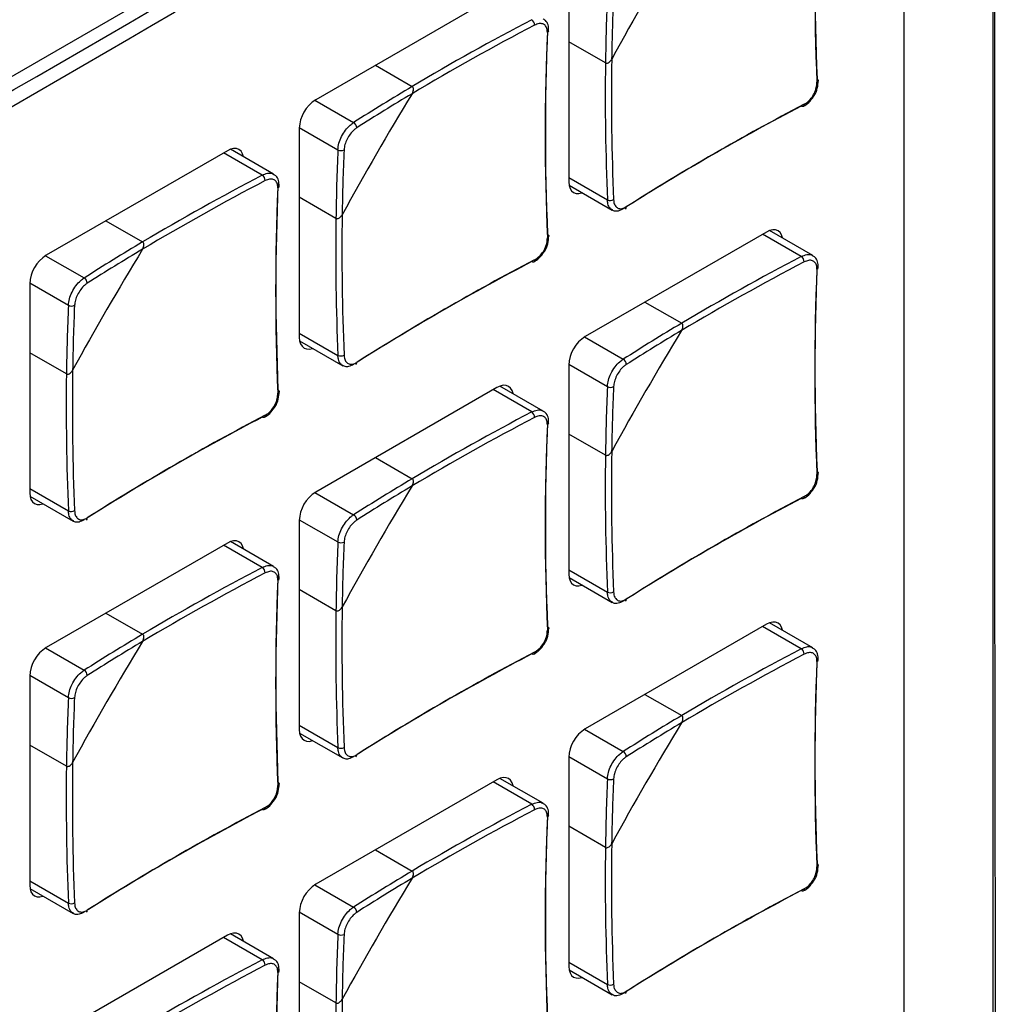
# Model space of a CAD drawing. Header units: millimetres. Extents: x 7205 to 9529, y -660 to 140.
# Tile 178 of 193: x 9133 to 9179, y -22 to 24. Entities that reach past the tile are written whole.
import ezdxf

# ---------------------------------------------------------------- set-up
doc = ezdxf.new("R2010")
doc.units = ezdxf.units.MM
doc.header["$LTSCALE"] = 3

msp = doc.modelspace()

# ---------------------------------------------------------------- linework, layer by layer
at = {"color": 7, "linetype": 'Continuous', "lineweight": 25}
for p, q in [((9174.615, -121.841), (9174.615, 53.715)), ((9166.766, 41.508), (9097.257, 1.382)), ((9158.775, 26.607), (9158.775, 16.727)), ((9155.381, 25.546), (9146.825, 20.607)), ((9160.51, 22.348), (9158.775, 23.349)), ((9149.647, 22.236), (9151.382, 21.234)), ((9146.047, 19.26), (9146.047, 9.379)), ((9142.653, 18.198), (9134.097, 13.259)), ((9144.839, 17.087), (9142.798, 18.266)), ((9158.789, 16.568), (9160.831, 15.39)), ((9147.782, 15), (9146.047, 16.001)), ((9136.919, 14.888), (9138.654, 13.887)), ((9170.295, 13.247), (9168.253, 14.426)), ((9168.109, 14.358), (9159.553, 9.419)), ((9133.32, 11.912), (9133.32, 2.032)), ((9162.375, 11.048), (9164.109, 10.047)), ((9146.061, 9.221), (9148.103, 8.042)), ((9135.054, 7.652), (9133.32, 8.654)), ((9158.775, 8.072), (9158.775, -1.808)), ((9155.381, 7.011), (9146.825, 2.071)), ((9157.567, 5.9), (9155.525, 7.078)), ((9160.51, 3.812), (9158.775, 4.813)), ((9149.647, 3.7), (9151.382, 2.699)), ((9133.333, 1.873), (9135.375, 0.694)), ((9146.047, 0.724), (9146.047, -9.156)), ((9142.653, -0.337), (9134.097, -5.276)), ((9144.839, -1.448), (9142.798, -0.269)), ((9158.789, -1.967), (9160.831, -3.146)), ((9147.782, -3.536), (9146.047, -2.534)), ((9136.919, -3.647), (9138.654, -4.649)), ((9168.109, -4.177), (9159.553, -9.116)), ((9170.295, -5.288), (9168.253, -4.11)), ((9133.32, -6.624), (9133.32, -16.504)), ((9162.375, -7.488), (9164.109, -8.489)), ((9146.061, -9.315), (9148.103, -10.494)), ((9135.054, -10.883), (9133.32, -9.882)), ((9158.775, -10.464), (9158.775, -20.344)), ((9155.381, -11.525), (9146.825, -16.464)), ((9157.567, -12.636), (9155.525, -11.457)), ((9160.51, -14.723), (9158.775, -13.722)), ((9149.647, -14.835), (9151.382, -15.837)), ((9133.333, -16.663), (9135.375, -17.841)), ((9146.047, -17.811), (9146.047, -27.691)), ((9142.653, -18.873), (9134.097, -23.812)), ((9144.839, -19.983), (9142.798, -18.805)), ((9158.789, -20.503), (9160.831, -21.681)), ((9147.782, -22.071), (9146.047, -21.07))]:
    msp.add_line(p, q, dxfattribs=at)
at = {"color": 8, "linetype": 'Continuous', "lineweight": 25}
for p, q in [((9146.791, 20.586), (9148.616, 19.532)), ((9146.048, 19.3), (9147.874, 18.246)), ((9144.303, 17.042), (9142.477, 18.096)), ((9158.775, 16.931), (9160.602, 15.877)), ((9169.759, 13.202), (9167.932, 14.256)), ((9134.063, 13.238), (9135.888, 12.185)), ((9133.32, 11.952), (9135.146, 10.899)), ((9146.047, 9.584), (9147.874, 8.529)), ((9159.519, 9.398), (9161.344, 8.344)), ((9158.776, 8.112), (9160.602, 7.058)), ((9157.031, 5.854), (9155.204, 6.909)), ((9133.32, 2.236), (9135.146, 1.182)), ((9146.791, 2.05), (9148.616, 0.997)), ((9146.048, 0.765), (9147.874, -0.289)), ((9144.303, -1.493), (9142.477, -0.439)), ((9158.775, -1.604), (9160.602, -2.658)), ((9169.759, -5.333), (9167.932, -4.279)), ((9134.063, -5.297), (9135.888, -6.351)), ((9133.32, -6.583), (9135.146, -7.637)), ((9146.047, -8.952), (9147.874, -10.006)), ((9159.519, -9.137), (9161.344, -10.191)), ((9158.776, -10.423), (9160.602, -11.477)), ((9157.031, -12.681), (9155.204, -11.627)), ((9133.32, -16.3), (9135.146, -17.354)), ((9146.791, -16.485), (9148.616, -17.539)), ((9146.048, -17.771), (9147.874, -18.825)), ((9144.303, -20.029), (9142.477, -18.975)), ((9158.775, -20.14), (9160.602, -21.194))]:
    msp.add_line(p, q, dxfattribs=at)
at = {"color": 7, "linetype": 'Continuous', "lineweight": 25, "flags": 128}
for points in [[(9178.81, -124.253), (9178.81, -124.253), (9178.81, -122.62), (9178.811, -116.088), (9178.812, -89.959), (9178.813, 14.559), (9178.811, 53.547), (9178.81, 62.899), (9178.81, 62.899)], [(9170.501, 21.592), (9170.527, 21.575), (9170.545, 21.556), (9170.556, 21.535), (9170.559, 21.513), (9170.554, 21.491), (9170.541, 21.469), (9170.52, 21.449), (9170.493, 21.432)], [(9169.893, 20.393), (9169.891, 20.361), (9169.885, 20.333), (9169.873, 20.311), (9169.856, 20.295), (9169.836, 20.286), (9169.812, 20.285), (9169.786, 20.292), (9169.759, 20.306)], [(9143.418, 17.908), (9143.416, 17.916), (9143.372, 18.059), (9143.3, 18.173), (9143.203, 18.253), (9143.085, 18.297), (9142.951, 18.302), (9142.805, 18.269), (9142.653, 18.198)], [(9158.775, 16.727), (9158.79, 16.561), (9158.835, 16.418), (9158.906, 16.304), (9159.003, 16.224), (9159.121, 16.18), (9159.256, 16.175), (9159.401, 16.208), (9159.409, 16.21)], [(9168.874, 14.068), (9168.872, 14.076), (9168.828, 14.219), (9168.756, 14.332), (9168.659, 14.413), (9168.541, 14.456), (9168.407, 14.462), (9168.261, 14.429), (9168.109, 14.358)], [(9157.773, 14.244), (9157.799, 14.228), (9157.817, 14.208), (9157.829, 14.187), (9157.831, 14.165), (9157.826, 14.143), (9157.813, 14.122), (9157.792, 14.102), (9157.765, 14.085)], [(9157.165, 13.045), (9157.164, 13.013), (9157.157, 12.985), (9157.145, 12.963), (9157.128, 12.947), (9157.108, 12.939), (9157.084, 12.938), (9157.058, 12.944), (9157.031, 12.958)], [(9146.047, 9.379), (9146.062, 9.213), (9146.107, 9.07), (9146.179, 8.956), (9146.275, 8.876), (9146.393, 8.832), (9146.528, 8.827), (9146.674, 8.86), (9146.681, 8.863)], [(9156.146, 6.72), (9156.144, 6.728), (9156.1, 6.871), (9156.028, 6.985), (9155.931, 7.065), (9155.813, 7.109), (9155.679, 7.114), (9155.533, 7.081), (9155.381, 7.011)], [(9145.045, 6.897), (9145.071, 6.88), (9145.09, 6.861), (9145.101, 6.84), (9145.104, 6.818), (9145.098, 6.795), (9145.085, 6.774), (9145.064, 6.754), (9145.037, 6.737)], [(9144.437, 5.698), (9144.436, 5.665), (9144.429, 5.637), (9144.417, 5.615), (9144.4, 5.6), (9144.38, 5.591), (9144.356, 5.59), (9144.33, 5.597), (9144.303, 5.611)], [(9170.501, 3.056), (9170.527, 3.04), (9170.545, 3.021), (9170.556, 3), (9170.559, 2.977), (9170.554, 2.955), (9170.541, 2.934), (9170.52, 2.914), (9170.493, 2.897)], [(9133.32, 2.032), (9133.334, 1.865), (9133.379, 1.722), (9133.451, 1.608), (9133.547, 1.528), (9133.665, 1.485), (9133.8, 1.479), (9133.946, 1.512), (9133.953, 1.515)], [(9169.893, 1.857), (9169.891, 1.825), (9169.885, 1.797), (9169.873, 1.775), (9169.856, 1.759), (9169.836, 1.751), (9169.812, 1.75), (9169.786, 1.757), (9169.759, 1.77)], [(9143.418, -0.627), (9143.416, -0.62), (9143.372, -0.477), (9143.3, -0.363), (9143.203, -0.283), (9143.085, -0.239), (9142.951, -0.234), (9142.805, -0.267), (9142.653, -0.337)], [(9158.775, -1.808), (9158.79, -1.975), (9158.835, -2.118), (9158.906, -2.232), (9159.003, -2.312), (9159.121, -2.356), (9159.256, -2.361), (9159.401, -2.328), (9159.409, -2.325)], [(9168.874, -4.467), (9168.872, -4.46), (9168.828, -4.317), (9168.756, -4.203), (9168.659, -4.123), (9168.541, -4.079), (9168.407, -4.074), (9168.261, -4.107), (9168.109, -4.177)], [(9157.773, -4.291), (9157.799, -4.308), (9157.817, -4.327), (9157.829, -4.348), (9157.831, -4.37), (9157.826, -4.392), (9157.813, -4.414), (9157.792, -4.434), (9157.765, -4.451)], [(9157.165, -5.49), (9157.164, -5.523), (9157.157, -5.55), (9157.145, -5.573), (9157.128, -5.588), (9157.108, -5.597), (9157.084, -5.598), (9157.058, -5.591), (9157.031, -5.577)], [(9146.047, -9.156), (9146.062, -9.323), (9146.107, -9.466), (9146.179, -9.579), (9146.275, -9.66), (9146.393, -9.703), (9146.528, -9.709), (9146.674, -9.676), (9146.681, -9.673)], [(9156.146, -11.815), (9156.144, -11.807), (9156.1, -11.664), (9156.028, -11.551), (9155.931, -11.47), (9155.813, -11.427), (9155.679, -11.421), (9155.533, -11.455), (9155.381, -11.525)], [(9145.045, -11.639), (9145.071, -11.655), (9145.09, -11.675), (9145.101, -11.696), (9145.104, -11.718), (9145.098, -11.74), (9145.085, -11.762), (9145.064, -11.781), (9145.037, -11.799)], [(9144.437, -12.838), (9144.436, -12.87), (9144.429, -12.898), (9144.417, -12.92), (9144.4, -12.936), (9144.38, -12.944), (9144.356, -12.945), (9144.33, -12.939), (9144.303, -12.925)], [(9170.501, -15.479), (9170.527, -15.496), (9170.545, -15.515), (9170.556, -15.536), (9170.559, -15.558), (9170.554, -15.58), (9170.541, -15.602), (9170.52, -15.621), (9170.493, -15.639)], [(9133.32, -16.504), (9133.334, -16.67), (9133.379, -16.813), (9133.451, -16.927), (9133.547, -17.007), (9133.665, -17.051), (9133.8, -17.056), (9133.946, -17.023), (9133.953, -17.021)], [(9169.893, -16.678), (9169.891, -16.71), (9169.885, -16.738), (9169.873, -16.76), (9169.856, -16.776), (9169.836, -16.785), (9169.812, -16.786), (9169.786, -16.779), (9169.759, -16.765)], [(9143.418, -19.163), (9143.416, -19.155), (9143.372, -19.012), (9143.3, -18.898), (9143.203, -18.818), (9143.085, -18.774), (9142.951, -18.769), (9142.805, -18.802), (9142.653, -18.873)], [(9158.775, -20.344), (9158.79, -20.51), (9158.835, -20.653), (9158.906, -20.767), (9159.003, -20.847), (9159.121, -20.891), (9159.256, -20.896), (9159.401, -20.863), (9159.409, -20.861)]]:
    msp.add_lwpolyline(points, dxfattribs=at)
at = {"color": 7, "linetype": 'Continuous', "lineweight": 25}
for centre, radius, start, end in [((9286.083, 26.45), 115.684, 177.59302, 182.40698), ((9285.887, 26.283), 115.496, 177.59302, 182.40698), ((9292.401, -49.643), 150.087, 148.73974, 151.26026), ((9270.704, 20.865), 110.204, 177.54046, 179.22899), ((9270.667, 20.874), 109.877, 177.53972, 179.14008), ((9212.003, -80.659), 118.563, 117.62308, 120.75041), ((9156.846, 24.13), 0.318, 0.3658, 54.6464), ((9211.974, -80.611), 118.217, 117.62171, 120.83715), ((9273.159, 18.935), 115.496, 177.59302, 182.40698), ((9273.355, 19.103), 115.684, 177.59302, 182.40698), ((9279.072, 20.789), 118.572, 179.2469, 182.37424), ((9279.016, 20.79), 118.226, 179.16015, 182.37562), ((9207.753, -73.449), 110.193, 120.76832, 122.45687), ((9147.736, 19.183), 1.69, 122.6055, 177.3945), ((9279.673, -56.991), 150.087, 148.73974, 151.26026), ((9207.726, -73.421), 109.866, 120.85724, 122.45761), ((9223.333, -82.214), 115.675, 117.59034, 122.40429), ((9223.38, -81.961), 115.486, 117.59034, 122.40429), ((9148.472, 19.278), 0.292, 0.843, 60.407), ((9257.976, 13.517), 110.204, 177.54046, 179.22899), ((9148.022, 18.498), 0.292, 239.5969, 299.1526), ((9257.939, 13.526), 109.877, 177.53972, 179.14008), ((9199.246, -87.959), 118.217, 117.62171, 120.83715), ((9199.275, -88.007), 118.563, 117.62308, 120.75041), ((9144.118, 16.782), 0.318, 0.3658, 54.6464), ((9260.431, 11.587), 115.496, 177.59302, 182.40698), ((9260.627, 11.755), 115.684, 177.59302, 182.40698), ((9160.734, 16.167), 0.319, 245.358, 299.6298), ((9161.39, 15.526), 0.103, 306.4127, 9.6947), ((9266.344, 13.441), 118.572, 179.2469, 182.37424), ((9266.288, 13.443), 118.226, 179.16015, 182.37562), ((9266.945, -64.339), 150.087, 148.73974, 151.26026), ((9195.025, -80.796), 110.193, 120.76832, 122.45687), ((9194.998, -80.769), 109.866, 120.85724, 122.45761), ((9135.008, 11.835), 1.69, 122.6055, 177.3945), ((9210.652, -89.308), 115.486, 117.59034, 122.40429), ((9224.731, -91.847), 118.563, 117.62308, 120.75041), ((9169.574, 12.942), 0.318, 0.3658, 54.6464), ((9210.698, -89.732), 115.868, 117.59237, 122.23814), ((9224.702, -91.799), 118.217, 117.62171, 120.83715), ((9285.887, 7.747), 115.496, 177.59302, 182.40698), ((9286.083, 7.915), 115.684, 177.59302, 182.40698), ((9135.744, 11.93), 0.292, 0.843, 60.407), ((9245.248, 6.169), 110.204, 177.54046, 179.22899), ((9135.294, 11.151), 0.292, 239.5969, 299.1526), ((9245.211, 6.179), 109.877, 177.53972, 179.14008), ((9220.481, -84.636), 110.193, 120.76832, 122.45687), ((9160.464, 7.995), 1.69, 122.6055, 177.3945), ((9292.401, -68.179), 150.087, 148.73974, 151.26026), ((9220.454, -84.609), 109.866, 120.85724, 122.45761), ((9148.006, 8.819), 0.319, 245.358, 299.6298), ((9148.662, 8.178), 0.103, 306.4127, 9.6947), ((9161.2, 8.09), 0.292, 0.843, 60.407), ((9253.616, 6.094), 118.572, 179.2469, 182.37424), ((9253.56, 6.095), 118.226, 179.16015, 182.37562), ((9270.704, 2.329), 110.204, 177.54046, 179.22899), ((9160.749, 7.31), 0.292, 239.5969, 299.1526), ((9270.667, 2.339), 109.877, 177.53972, 179.14008), ((9197.924, -96.656), 115.486, 117.59034, 122.40429), ((9197.947, -97.037), 115.819, 117.59186, 122.28011), ((9211.974, -99.147), 118.217, 117.62171, 120.83715), ((9212.003, -99.195), 118.563, 117.62308, 120.75041), ((9156.846, 5.595), 0.318, 0.3658, 54.6464), ((9273.159, 0.4), 115.496, 177.59302, 182.40698), ((9273.355, 0.567), 115.684, 177.59302, 182.40698), ((9279.072, 2.254), 118.572, 179.2469, 182.37424), ((9279.016, 2.255), 118.226, 179.16015, 182.37562), ((9279.673, -75.527), 150.087, 148.73974, 151.26026), ((9207.753, -91.984), 110.193, 120.76832, 122.45687), ((9207.726, -91.957), 109.866, 120.85724, 122.45761), ((9147.736, 0.647), 1.69, 122.6055, 177.3945), ((9223.333, -100.75), 115.675, 117.59034, 122.40429), ((9223.38, -100.496), 115.486, 117.59034, 122.40429), ((9135.278, 1.471), 0.319, 245.358, 299.6298), ((9148.472, 0.743), 0.292, 0.843, 60.407), ((9135.935, 0.83), 0.103, 306.4127, 9.6947), ((9257.976, -5.019), 110.204, 177.54046, 179.22899), ((9148.022, -0.037), 0.292, 239.5969, 299.1526), ((9257.939, -5.009), 109.877, 177.53972, 179.14008), ((9199.246, -106.494), 118.217, 117.62171, 120.83715), ((9199.275, -106.542), 118.563, 117.62308, 120.75041), ((9144.118, -1.753), 0.318, 0.3658, 54.6464), ((9260.431, -6.948), 115.496, 177.59302, 182.40698), ((9260.627, -6.78), 115.684, 177.59302, 182.40698), ((9160.734, -2.369), 0.319, 245.358, 299.6298), ((9161.39, -3.01), 0.103, 306.4127, 9.6947), ((9266.344, -5.094), 118.572, 179.2469, 182.37424), ((9266.288, -5.093), 118.226, 179.16015, 182.37562), ((9195.025, -99.332), 110.193, 120.76832, 122.45687), ((9266.945, -82.874), 150.087, 148.73974, 151.26026), ((9194.998, -99.304), 109.866, 120.85724, 122.45761), ((9135.008, -6.7), 1.69, 122.6055, 177.3945), ((9210.652, -107.844), 115.486, 117.59034, 122.40429), ((9210.698, -108.267), 115.868, 117.59237, 122.23814), ((9224.731, -110.382), 118.563, 117.62308, 120.75041), ((9169.574, -5.593), 0.318, 0.3658, 54.6464), ((9224.702, -110.335), 118.217, 117.62171, 120.83715), ((9285.887, -10.788), 115.496, 177.59302, 182.40698), ((9286.083, -10.621), 115.684, 177.59302, 182.40698), ((9135.744, -6.605), 0.292, 0.843, 60.407), ((9245.248, -12.366), 110.204, 177.54046, 179.22899), ((9135.294, -7.385), 0.292, 239.5969, 299.1526), ((9245.211, -12.357), 109.877, 177.53972, 179.14008), ((9292.401, -86.714), 150.087, 148.73974, 151.26026), ((9220.481, -103.172), 110.193, 120.76832, 122.45687), ((9220.454, -103.144), 109.866, 120.85724, 122.45761), ((9160.464, -10.541), 1.69, 122.6055, 177.3945), ((9148.006, -9.717), 0.319, 245.358, 299.6298), ((9161.2, -10.445), 0.292, 0.843, 60.407), ((9148.662, -10.357), 0.103, 306.4127, 9.6947), ((9253.616, -12.442), 118.572, 179.2469, 182.37424), ((9253.56, -12.441), 118.226, 179.16015, 182.37562), ((9270.704, -16.206), 110.204, 177.54046, 179.22899), ((9160.749, -11.225), 0.292, 239.5969, 299.1526), ((9270.667, -16.197), 109.877, 177.53972, 179.14008), ((9197.924, -115.191), 115.486, 117.59034, 122.40429), ((9197.947, -115.572), 115.819, 117.59186, 122.28011), ((9211.974, -117.682), 118.217, 117.62171, 120.83715), ((9212.003, -117.73), 118.563, 117.62308, 120.75041), ((9156.846, -12.941), 0.318, 0.3658, 54.6464), ((9273.159, -18.136), 115.496, 177.59302, 182.40698), ((9273.355, -17.968), 115.684, 177.59302, 182.40698), ((9279.072, -16.282), 118.572, 179.2469, 182.37424), ((9279.016, -16.281), 118.226, 179.16015, 182.37562), ((9279.673, -94.062), 150.087, 148.73974, 151.26026), ((9207.753, -110.52), 110.193, 120.76832, 122.45687), ((9207.726, -110.492), 109.866, 120.85724, 122.45761), ((9147.736, -17.888), 1.69, 122.6055, 177.3945), ((9223.38, -119.032), 115.486, 117.59034, 122.40429), ((9223.333, -119.285), 115.675, 117.59034, 122.40429), ((9135.278, -17.064), 0.319, 245.358, 299.6298), ((9148.472, -17.793), 0.292, 0.843, 60.407), ((9135.935, -17.705), 0.103, 306.4127, 9.6947), ((9257.976, -23.554), 110.204, 177.54046, 179.22899), ((9148.022, -18.573), 0.292, 239.5969, 299.1526), ((9257.939, -23.545), 109.877, 177.53972, 179.14008), ((9199.246, -125.03), 118.217, 117.62171, 120.83715), ((9199.275, -125.078), 118.563, 117.62308, 120.75041), ((9144.118, -20.289), 0.318, 0.3658, 54.6464), ((9260.627, -25.316), 115.684, 177.59302, 182.40698), ((9260.431, -25.484), 115.496, 177.59302, 182.40698), ((9160.734, -20.904), 0.319, 245.358, 299.6298), ((9161.39, -21.545), 0.103, 306.4127, 9.6947), ((9266.344, -23.63), 118.572, 179.2469, 182.37424), ((9266.288, -23.628), 118.226, 179.16015, 182.37562)]:
    msp.add_arc(centre, radius, start, end, dxfattribs=at)
at = {"color": 8, "linetype": 'Continuous', "lineweight": 25}
for centre in [(9157.724, 23.886), (9144.996, 16.539), (9170.452, 12.698), (9157.724, 5.351), (9144.996, -1.997), (9170.452, -5.837), (9157.724, -13.185), (9144.996, -20.532)]:
    msp.add_arc(centre, 0.109, 291.9673, 350.6119, dxfattribs=at)
at = {"color": 7, "linetype": 'Continuous', "lineweight": 25}
for centre, major_axis, ratio, start_param, end_param in [((8042.854, 716.117), (1540.451, -73.822), 0.606667, 5.494954, 5.55875), ((8042.854, 583.472), (1540.673, 66.49), 0.546315, 5.442316, 5.506113)]:
    msp.add_ellipse(centre, major_axis=major_axis, ratio=ratio, start_param=start_param, end_param=end_param, dxfattribs=at)
for points, knots in [([(8988.015, -44.302), (8998.139, -38.448), (9048.76, -9.177), (9109.66, 25.142), (9160.202, 55.509), (9173.166, 62.39), (9175.946, 64.159), (9177.333, 65.043)], [0, 0, 0, 0, 0.160516, 0.80258, 0.953752, 0.976909, 1, 1, 1, 1]), ([(9178.844, -124.801), (9178.879, -124.559), (9179.006, -123.695), (9179.03, -121.921), (9178.967, -119.13), (9178.893, -115.338), (9179.066, -80.173), (9178.917, -30), (9178.877, 22.54), (9178.945, 45.694), (9178.852, 53.975), (9178.984, 58.809), (9179.029, 61.373), (9178.998, 63), (9178.879, 63.863), (9178.858, 64.014)], [0, 0, 0, 0, 0.004113, 0.014712, 0.028106, 0.047667, 0.074584, 0.587895, 0.844551, 0.908715, 0.956838, 0.974863, 0.987377, 0.997786, 1, 1, 1, 1]), ([(9157.765, 23.786), (9157.764, 23.834), (9157.762, 23.956), (9157.694, 24.106), (9157.559, 24.203), (9157.376, 24.221), (9157.235, 24.162), (9157.165, 24.132)], [0, 0, 0, 0, 0.14265, 0.356763, 0.570994, 0.785503, 1, 1, 1, 1]), ([(9157.826, 23.869), (9157.824, 23.962), (9157.819, 24.144), (9157.711, 24.344), (9157.599, 24.403), (9157.56, 24.424)], [0, 0, 0, 0, 0.406449, 0.790552, 1, 1, 1, 1]), ([(9160.51, 22.348), (9160.519, 22.343), (9160.541, 22.333), (9160.587, 22.333), (9160.65, 22.355), (9160.726, 22.412), (9160.777, 22.476), (9160.8, 22.518), (9160.803, 22.523)], [0, 0, 0, 0, 0.092419, 0.221897, 0.396329, 0.638002, 0.956519, 1, 1, 1, 1]), ([(9160.51, 22.348), (9160.519, 22.343), (9160.541, 22.333), (9160.587, 22.333), (9160.65, 22.355), (9160.726, 22.412), (9160.777, 22.476), (9160.8, 22.518), (9160.803, 22.523)], [0, 0, 0, 0, 0.092419, 0.221897, 0.396329, 0.638002, 0.956519, 1, 1, 1, 1]), ([(9169.893, 20.393), (9169.939, 20.421), (9170.056, 20.491), (9170.23, 20.669), (9170.382, 20.913), (9170.482, 21.182), (9170.489, 21.349), (9170.493, 21.432)], [0, 0, 0, 0, 0.14265, 0.356763, 0.570994, 0.785503, 1, 1, 1, 1]), ([(9170.334, 20.76), (9170.341, 20.769), (9170.43, 20.879), (9170.533, 21.155), (9170.55, 21.397), (9170.559, 21.518)], [0, 0, 0, 0, 0.040048, 0.52005, 1, 1, 1, 1]), ([(9151.376, 20.893), (9151.387, 20.912), (9151.408, 20.951), (9151.428, 21.008), (9151.439, 21.06), (9151.443, 21.113), (9151.435, 21.167), (9151.413, 21.211), (9151.391, 21.227), (9151.382, 21.234)], [0, 0, 0, 0, 0.164121, 0.333024, 0.453567, 0.57697, 0.753139, 0.891728, 1, 1, 1, 1]), ([(9151.376, 20.893), (9151.396, 20.933), (9151.431, 21.001), (9151.445, 21.099), (9151.435, 21.167), (9151.413, 21.211), (9151.391, 21.227), (9151.382, 21.234)], [0, 0, 0, 0, 0.3324683, 0.5761434, 0.752657, 0.8915165, 1, 1, 1, 1]), ([(9169.85, 20.297), (9169.94, 20.351), (9170.126, 20.462), (9170.263, 20.659), (9170.334, 20.76)], [0, 0, 0, 0, 0.4861092, 1, 1, 1, 1]), ([(9147.874, 18.246), (9147.885, 18.345), (9147.907, 18.544), (9148.038, 18.872), (9148.226, 19.175), (9148.43, 19.402), (9148.563, 19.495), (9148.616, 19.532)], [0, 0, 0, 0, 0.214469, 0.428995, 0.643256, 0.857374, 1, 1, 1, 1]), ([(9148.764, 19.282), (9148.721, 19.252), (9148.615, 19.176), (9148.451, 18.993), (9148.3, 18.748), (9148.193, 18.483), (9148.173, 18.323), (9148.164, 18.243)], [0, 0, 0, 0, 0.14265, 0.356763, 0.570994, 0.785503, 1, 1, 1, 1]), ([(9145.037, 16.438), (9145.036, 16.487), (9145.034, 16.608), (9144.966, 16.759), (9144.831, 16.855), (9144.648, 16.873), (9144.507, 16.814), (9144.437, 16.784)], [0, 0, 0, 0, 0.14265, 0.356763, 0.570994, 0.785503, 1, 1, 1, 1]), ([(9145.098, 16.521), (9145.096, 16.615), (9145.091, 16.797), (9144.983, 16.996), (9144.871, 17.055), (9144.832, 17.076)], [0, 0, 0, 0, 0.406449, 0.790552, 1, 1, 1, 1]), ([(9160.892, 15.89), (9160.897, 15.839), (9160.909, 15.711), (9160.986, 15.555), (9161.123, 15.458), (9161.299, 15.444), (9161.427, 15.51), (9161.492, 15.543)], [0, 0, 0, 0, 0.1426505, 0.3567632, 0.5709943, 0.7855034, 1, 1, 1, 1]), ([(9161.344, 15.448), (9161.264, 15.409), (9161.105, 15.331), (9160.926, 15.329), (9160.855, 15.387), (9160.837, 15.401)], [0, 0, 0, 0, 0.428405, 0.856925, 1, 1, 1, 1]), ([(9147.782, 15), (9147.791, 14.996), (9147.813, 14.986), (9147.859, 14.986), (9147.922, 15.008), (9147.998, 15.065), (9148.049, 15.129), (9148.072, 15.17), (9148.075, 15.175)], [0, 0, 0, 0, 0.092419, 0.221897, 0.396329, 0.638002, 0.956519, 1, 1, 1, 1]), ([(9147.782, 15), (9147.791, 14.996), (9147.813, 14.986), (9147.859, 14.986), (9147.922, 15.008), (9147.998, 15.065), (9148.049, 15.129), (9148.072, 15.17), (9148.075, 15.175)], [0, 0, 0, 0, 0.092419, 0.221897, 0.396329, 0.638002, 0.956519, 1, 1, 1, 1]), ([(9157.165, 13.045), (9157.212, 13.073), (9157.328, 13.143), (9157.502, 13.321), (9157.654, 13.565), (9157.754, 13.835), (9157.761, 14.001), (9157.765, 14.085)], [0, 0, 0, 0, 0.14265, 0.356763, 0.570994, 0.785503, 1, 1, 1, 1]), ([(9157.606, 13.413), (9157.613, 13.421), (9157.702, 13.532), (9157.805, 13.808), (9157.822, 14.049), (9157.831, 14.17)], [0, 0, 0, 0, 0.040048, 0.52005, 1, 1, 1, 1]), ([(9138.648, 13.545), (9138.659, 13.564), (9138.68, 13.603), (9138.7, 13.66), (9138.711, 13.712), (9138.715, 13.766), (9138.707, 13.819), (9138.685, 13.864), (9138.663, 13.88), (9138.654, 13.887)], [0, 0, 0, 0, 0.164121, 0.333024, 0.453567, 0.57697, 0.753139, 0.891728, 1, 1, 1, 1]), ([(9138.648, 13.545), (9138.668, 13.585), (9138.703, 13.653), (9138.717, 13.751), (9138.707, 13.819), (9138.685, 13.864), (9138.663, 13.88), (9138.654, 13.887)], [0, 0, 0, 0, 0.3324683, 0.5761434, 0.752657, 0.8915165, 1, 1, 1, 1]), ([(9157.122, 12.95), (9157.213, 13.004), (9157.398, 13.115), (9157.535, 13.311), (9157.606, 13.413)], [0, 0, 0, 0, 0.486109, 1, 1, 1, 1]), ([(9170.493, 12.598), (9170.492, 12.646), (9170.49, 12.768), (9170.422, 12.919), (9170.287, 13.015), (9170.104, 13.033), (9169.963, 12.974), (9169.893, 12.944)], [0, 0, 0, 0, 0.14265, 0.356763, 0.570994, 0.785503, 1, 1, 1, 1]), ([(9170.554, 12.681), (9170.552, 12.775), (9170.547, 12.957), (9170.438, 13.156), (9170.327, 13.215), (9170.288, 13.236)], [0, 0, 0, 0, 0.406449, 0.7905519, 1, 1, 1, 1]), ([(9135.146, 10.899), (9135.157, 10.998), (9135.179, 11.196), (9135.311, 11.525), (9135.498, 11.827), (9135.702, 12.054), (9135.835, 12.147), (9135.888, 12.185)], [0, 0, 0, 0, 0.214469, 0.428995, 0.643256, 0.857374, 1, 1, 1, 1]), ([(9136.036, 11.935), (9135.993, 11.904), (9135.887, 11.828), (9135.723, 11.645), (9135.572, 11.4), (9135.465, 11.135), (9135.446, 10.975), (9135.436, 10.895)], [0, 0, 0, 0, 0.14265, 0.356763, 0.570994, 0.785503, 1, 1, 1, 1]), ([(9164.104, 9.705), (9164.115, 9.724), (9164.136, 9.763), (9164.156, 9.82), (9164.167, 9.872), (9164.171, 9.926), (9164.163, 9.979), (9164.141, 10.024), (9164.119, 10.04), (9164.109, 10.047)], [0, 0, 0, 0, 0.164121, 0.333024, 0.453567, 0.57697, 0.753139, 0.891728, 1, 1, 1, 1]), ([(9164.104, 9.705), (9164.124, 9.745), (9164.159, 9.813), (9164.172, 9.911), (9164.163, 9.979), (9164.141, 10.024), (9164.119, 10.04), (9164.109, 10.047)], [0, 0, 0, 0, 0.332468, 0.576143, 0.752657, 0.891517, 1, 1, 1, 1]), ([(9148.164, 8.542), (9148.169, 8.491), (9148.181, 8.363), (9148.258, 8.208), (9148.395, 8.11), (9148.571, 8.097), (9148.7, 8.163), (9148.764, 8.195)], [0, 0, 0, 0, 0.14265, 0.356763, 0.570994, 0.785503, 1, 1, 1, 1]), ([(9148.616, 8.101), (9148.536, 8.062), (9148.377, 7.984), (9148.198, 7.981), (9148.127, 8.039), (9148.109, 8.054)], [0, 0, 0, 0, 0.428405, 0.856925, 1, 1, 1, 1]), ([(9160.602, 7.058), (9160.613, 7.158), (9160.635, 7.356), (9160.766, 7.685), (9160.954, 7.987), (9161.158, 8.214), (9161.291, 8.307), (9161.344, 8.344)], [0, 0, 0, 0, 0.214469, 0.428995, 0.643256, 0.857374, 1, 1, 1, 1]), ([(9161.492, 8.095), (9161.449, 8.064), (9161.343, 7.988), (9161.179, 7.805), (9161.027, 7.56), (9160.921, 7.295), (9160.901, 7.135), (9160.892, 7.055)], [0, 0, 0, 0, 0.14265, 0.356763, 0.570994, 0.785503, 1, 1, 1, 1]), ([(9135.054, 7.652), (9135.063, 7.648), (9135.085, 7.638), (9135.131, 7.638), (9135.194, 7.66), (9135.27, 7.717), (9135.321, 7.781), (9135.344, 7.823), (9135.347, 7.828)], [0, 0, 0, 0, 0.092419, 0.221897, 0.396329, 0.638002, 0.956519, 1, 1, 1, 1]), ([(9135.054, 7.652), (9135.063, 7.648), (9135.085, 7.638), (9135.131, 7.638), (9135.194, 7.66), (9135.27, 7.717), (9135.321, 7.781), (9135.344, 7.823), (9135.347, 7.828)], [0, 0, 0, 0, 0.092419, 0.221897, 0.396329, 0.638002, 0.956519, 1, 1, 1, 1]), ([(9144.437, 5.698), (9144.484, 5.726), (9144.6, 5.796), (9144.774, 5.974), (9144.926, 6.218), (9145.026, 6.487), (9145.033, 6.654), (9145.037, 6.737)], [0, 0, 0, 0, 0.14265, 0.356763, 0.570994, 0.785503, 1, 1, 1, 1]), ([(9144.878, 6.065), (9144.885, 6.073), (9144.974, 6.184), (9145.077, 6.46), (9145.094, 6.702), (9145.103, 6.823)], [0, 0, 0, 0, 0.040048, 0.52005, 1, 1, 1, 1]), ([(9144.394, 5.602), (9144.485, 5.656), (9144.67, 5.767), (9144.807, 5.964), (9144.878, 6.065)], [0, 0, 0, 0, 0.486109, 1, 1, 1, 1]), ([(9157.765, 5.25), (9157.764, 5.299), (9157.762, 5.421), (9157.694, 5.571), (9157.559, 5.668), (9157.376, 5.685), (9157.235, 5.626), (9157.165, 5.597)], [0, 0, 0, 0, 0.14265, 0.356763, 0.570994, 0.785503, 1, 1, 1, 1]), ([(9157.826, 5.333), (9157.824, 5.427), (9157.819, 5.609), (9157.711, 5.808), (9157.599, 5.868), (9157.56, 5.889)], [0, 0, 0, 0, 0.406449, 0.790552, 1, 1, 1, 1]), ([(9160.51, 3.812), (9160.519, 3.808), (9160.541, 3.798), (9160.587, 3.798), (9160.65, 3.82), (9160.726, 3.877), (9160.777, 3.941), (9160.8, 3.983), (9160.803, 3.988)], [0, 0, 0, 0, 0.092419, 0.221897, 0.396329, 0.638002, 0.956519, 1, 1, 1, 1]), ([(9160.51, 3.812), (9160.519, 3.808), (9160.541, 3.798), (9160.587, 3.798), (9160.65, 3.82), (9160.726, 3.877), (9160.777, 3.941), (9160.8, 3.983), (9160.803, 3.988)], [0, 0, 0, 0, 0.092419, 0.221897, 0.396329, 0.638002, 0.956519, 1, 1, 1, 1]), ([(9169.893, 1.857), (9169.939, 1.885), (9170.056, 1.956), (9170.23, 2.134), (9170.382, 2.378), (9170.482, 2.647), (9170.489, 2.813), (9170.493, 2.897)], [0, 0, 0, 0, 0.14265, 0.356763, 0.570994, 0.785503, 1, 1, 1, 1]), ([(9170.334, 2.225), (9170.341, 2.233), (9170.43, 2.344), (9170.533, 2.62), (9170.55, 2.862), (9170.559, 2.983)], [0, 0, 0, 0, 0.040048, 0.52005, 1, 1, 1, 1]), ([(9151.376, 2.357), (9151.387, 2.377), (9151.408, 2.415), (9151.428, 2.472), (9151.439, 2.525), (9151.443, 2.578), (9151.435, 2.631), (9151.413, 2.676), (9151.391, 2.692), (9151.382, 2.699)], [0, 0, 0, 0, 0.164121, 0.333024, 0.453567, 0.57697, 0.753139, 0.891728, 1, 1, 1, 1]), ([(9151.376, 2.357), (9151.396, 2.397), (9151.431, 2.466), (9151.445, 2.563), (9151.435, 2.631), (9151.413, 2.676), (9151.391, 2.692), (9151.382, 2.699)], [0, 0, 0, 0, 0.3324683, 0.5761434, 0.752657, 0.8915165, 1, 1, 1, 1]), ([(9169.85, 1.762), (9169.94, 1.816), (9170.126, 1.927), (9170.263, 2.124), (9170.334, 2.225)], [0, 0, 0, 0, 0.4861092, 1, 1, 1, 1]), ([(9135.436, 1.194), (9135.441, 1.143), (9135.453, 1.016), (9135.53, 0.86), (9135.667, 0.762), (9135.843, 0.749), (9135.972, 0.815), (9136.036, 0.848)], [0, 0, 0, 0, 0.14265, 0.356763, 0.570994, 0.785503, 1, 1, 1, 1]), ([(9147.874, -0.289), (9147.885, -0.19), (9147.907, 0.009), (9148.038, 0.337), (9148.226, 0.64), (9148.43, 0.866), (9148.563, 0.959), (9148.616, 0.997)], [0, 0, 0, 0, 0.214469, 0.428995, 0.643256, 0.857374, 1, 1, 1, 1]), ([(9135.888, 0.753), (9135.808, 0.714), (9135.649, 0.636), (9135.47, 0.633), (9135.399, 0.691), (9135.381, 0.706)], [0, 0, 0, 0, 0.4284053, 0.8569254, 1, 1, 1, 1]), ([(9148.764, 0.747), (9148.721, 0.717), (9148.615, 0.641), (9148.451, 0.457), (9148.3, 0.212), (9148.193, -0.053), (9148.173, -0.213), (9148.164, -0.292)], [0, 0, 0, 0, 0.14265, 0.356763, 0.570994, 0.785503, 1, 1, 1, 1]), ([(9145.037, -2.098), (9145.036, -2.049), (9145.034, -1.927), (9144.966, -1.777), (9144.831, -1.68), (9144.648, -1.662), (9144.507, -1.721), (9144.437, -1.751)], [0, 0, 0, 0, 0.14265, 0.356763, 0.570994, 0.785503, 1, 1, 1, 1]), ([(9145.098, -2.014), (9145.096, -1.921), (9145.091, -1.739), (9144.983, -1.54), (9144.871, -1.48), (9144.832, -1.459)], [0, 0, 0, 0, 0.406449, 0.790552, 1, 1, 1, 1]), ([(9160.892, -2.646), (9160.897, -2.697), (9160.909, -2.824), (9160.986, -2.98), (9161.123, -3.078), (9161.299, -3.091), (9161.427, -3.025), (9161.492, -2.992)], [0, 0, 0, 0, 0.1426505, 0.3567632, 0.5709943, 0.7855034, 1, 1, 1, 1]), ([(9161.344, -3.087), (9161.264, -3.126), (9161.105, -3.204), (9160.926, -3.207), (9160.855, -3.149), (9160.837, -3.134)], [0, 0, 0, 0, 0.428405, 0.856925, 1, 1, 1, 1]), ([(9147.782, -3.536), (9147.791, -3.54), (9147.813, -3.55), (9147.859, -3.55), (9147.922, -3.528), (9147.998, -3.471), (9148.049, -3.407), (9148.072, -3.365), (9148.075, -3.36)], [0, 0, 0, 0, 0.092419, 0.221897, 0.396329, 0.638002, 0.956519, 1, 1, 1, 1]), ([(9147.782, -3.536), (9147.791, -3.54), (9147.813, -3.55), (9147.859, -3.55), (9147.922, -3.528), (9147.998, -3.471), (9148.049, -3.407), (9148.072, -3.365), (9148.075, -3.36)], [0, 0, 0, 0, 0.092419, 0.221897, 0.396329, 0.638002, 0.956519, 1, 1, 1, 1]), ([(9138.648, -4.99), (9138.659, -4.971), (9138.68, -4.932), (9138.7, -4.876), (9138.711, -4.823), (9138.715, -4.77), (9138.707, -4.716), (9138.685, -4.672), (9138.663, -4.656), (9138.654, -4.649)], [0, 0, 0, 0, 0.164121, 0.333024, 0.453567, 0.57697, 0.753139, 0.891728, 1, 1, 1, 1]), ([(9138.648, -4.99), (9138.668, -4.951), (9138.703, -4.882), (9138.717, -4.784), (9138.707, -4.716), (9138.685, -4.672), (9138.663, -4.656), (9138.654, -4.649)], [0, 0, 0, 0, 0.3324683, 0.5761434, 0.752657, 0.8915165, 1, 1, 1, 1]), ([(9157.165, -5.49), (9157.212, -5.462), (9157.328, -5.392), (9157.502, -5.214), (9157.654, -4.97), (9157.754, -4.701), (9157.761, -4.534), (9157.765, -4.451)], [0, 0, 0, 0, 0.14265, 0.356763, 0.570994, 0.785503, 1, 1, 1, 1]), ([(9157.606, -5.123), (9157.613, -5.114), (9157.702, -5.004), (9157.805, -4.728), (9157.822, -4.486), (9157.831, -4.365)], [0, 0, 0, 0, 0.040048, 0.52005, 1, 1, 1, 1]), ([(9157.122, -5.586), (9157.213, -5.532), (9157.398, -5.421), (9157.535, -5.224), (9157.606, -5.123)], [0, 0, 0, 0, 0.486109, 1, 1, 1, 1]), ([(9170.493, -5.938), (9170.492, -5.889), (9170.49, -5.767), (9170.422, -5.617), (9170.287, -5.52), (9170.104, -5.503), (9169.963, -5.562), (9169.893, -5.591)], [0, 0, 0, 0, 0.14265, 0.356763, 0.570994, 0.785503, 1, 1, 1, 1]), ([(9170.554, -5.854), (9170.552, -5.761), (9170.547, -5.579), (9170.438, -5.38), (9170.327, -5.32), (9170.288, -5.299)], [0, 0, 0, 0, 0.406449, 0.7905519, 1, 1, 1, 1]), ([(9135.146, -7.637), (9135.157, -7.538), (9135.179, -7.339), (9135.311, -7.011), (9135.498, -6.708), (9135.702, -6.482), (9135.835, -6.388), (9135.888, -6.351)], [0, 0, 0, 0, 0.214469, 0.428995, 0.643256, 0.857374, 1, 1, 1, 1]), ([(9136.036, -6.601), (9135.993, -6.631), (9135.887, -6.707), (9135.723, -6.891), (9135.572, -7.135), (9135.465, -7.4), (9135.446, -7.56), (9135.436, -7.64)], [0, 0, 0, 0, 0.14265, 0.356763, 0.570994, 0.785503, 1, 1, 1, 1]), ([(9164.104, -8.83), (9164.115, -8.811), (9164.136, -8.773), (9164.156, -8.716), (9164.167, -8.663), (9164.171, -8.61), (9164.163, -8.556), (9164.141, -8.512), (9164.119, -8.496), (9164.109, -8.489)], [0, 0, 0, 0, 0.164121, 0.333024, 0.453567, 0.57697, 0.753139, 0.891728, 1, 1, 1, 1]), ([(9164.104, -8.83), (9164.124, -8.791), (9164.159, -8.722), (9164.172, -8.624), (9164.163, -8.557), (9164.141, -8.512), (9164.119, -8.496), (9164.109, -8.489)], [0, 0, 0, 0, 0.332468, 0.576143, 0.752657, 0.891517, 1, 1, 1, 1]), ([(9148.164, -9.993), (9148.169, -10.044), (9148.181, -10.172), (9148.258, -10.328), (9148.395, -10.426), (9148.571, -10.439), (9148.7, -10.373), (9148.764, -10.34)], [0, 0, 0, 0, 0.14265, 0.356763, 0.570994, 0.785503, 1, 1, 1, 1]), ([(9160.602, -11.477), (9160.613, -11.378), (9160.635, -11.179), (9160.766, -10.851), (9160.954, -10.548), (9161.158, -10.322), (9161.291, -10.228), (9161.344, -10.191)], [0, 0, 0, 0, 0.214469, 0.428995, 0.643256, 0.857374, 1, 1, 1, 1]), ([(9148.616, -10.435), (9148.536, -10.474), (9148.377, -10.552), (9148.198, -10.554), (9148.127, -10.496), (9148.109, -10.482)], [0, 0, 0, 0, 0.428405, 0.856925, 1, 1, 1, 1]), ([(9161.492, -10.441), (9161.449, -10.471), (9161.343, -10.547), (9161.179, -10.731), (9161.027, -10.976), (9160.921, -11.241), (9160.901, -11.4), (9160.892, -11.48)], [0, 0, 0, 0, 0.14265, 0.356763, 0.570994, 0.785503, 1, 1, 1, 1]), ([(9135.054, -10.883), (9135.063, -10.887), (9135.085, -10.898), (9135.131, -10.897), (9135.194, -10.875), (9135.27, -10.818), (9135.321, -10.755), (9135.344, -10.713), (9135.347, -10.708)], [0, 0, 0, 0, 0.092419, 0.221897, 0.396329, 0.638002, 0.956519, 1, 1, 1, 1]), ([(9135.054, -10.883), (9135.063, -10.887), (9135.085, -10.898), (9135.131, -10.897), (9135.194, -10.875), (9135.27, -10.818), (9135.321, -10.755), (9135.344, -10.713), (9135.347, -10.708)], [0, 0, 0, 0, 0.092419, 0.221897, 0.396329, 0.638002, 0.956519, 1, 1, 1, 1]), ([(9144.437, -12.838), (9144.484, -12.81), (9144.6, -12.74), (9144.774, -12.562), (9144.926, -12.318), (9145.026, -12.049), (9145.033, -11.882), (9145.037, -11.799)], [0, 0, 0, 0, 0.14265, 0.356763, 0.570994, 0.785503, 1, 1, 1, 1]), ([(9144.878, -12.471), (9144.885, -12.462), (9144.974, -12.352), (9145.077, -12.076), (9145.094, -11.834), (9145.103, -11.713)], [0, 0, 0, 0, 0.040048, 0.52005, 1, 1, 1, 1]), ([(9144.394, -12.934), (9144.485, -12.88), (9144.67, -12.769), (9144.807, -12.572), (9144.878, -12.471)], [0, 0, 0, 0, 0.486109, 1, 1, 1, 1]), ([(9157.765, -13.285), (9157.764, -13.237), (9157.762, -13.115), (9157.694, -12.964), (9157.559, -12.868), (9157.376, -12.85), (9157.235, -12.909), (9157.165, -12.939)], [0, 0, 0, 0, 0.14265, 0.356763, 0.570994, 0.785503, 1, 1, 1, 1]), ([(9157.826, -13.202), (9157.824, -13.109), (9157.819, -12.927), (9157.711, -12.727), (9157.599, -12.668), (9157.56, -12.647)], [0, 0, 0, 0, 0.406449, 0.790552, 1, 1, 1, 1]), ([(9160.51, -14.723), (9160.519, -14.728), (9160.541, -14.738), (9160.587, -14.737), (9160.65, -14.716), (9160.726, -14.659), (9160.777, -14.595), (9160.8, -14.553), (9160.803, -14.548)], [0, 0, 0, 0, 0.092419, 0.221897, 0.396329, 0.638002, 0.956519, 1, 1, 1, 1]), ([(9160.51, -14.723), (9160.519, -14.728), (9160.541, -14.738), (9160.587, -14.737), (9160.65, -14.716), (9160.726, -14.659), (9160.777, -14.595), (9160.8, -14.553), (9160.803, -14.548)], [0, 0, 0, 0, 0.092419, 0.221897, 0.396329, 0.638002, 0.956519, 1, 1, 1, 1]), ([(9169.893, -16.678), (9169.939, -16.65), (9170.056, -16.58), (9170.23, -16.402), (9170.382, -16.158), (9170.482, -15.889), (9170.489, -15.722), (9170.493, -15.639)], [0, 0, 0, 0, 0.14265, 0.356763, 0.570994, 0.785503, 1, 1, 1, 1]), ([(9170.334, -16.311), (9170.341, -16.302), (9170.43, -16.192), (9170.533, -15.916), (9170.55, -15.674), (9170.559, -15.553)], [0, 0, 0, 0, 0.040048, 0.52005, 1, 1, 1, 1]), ([(9151.376, -16.178), (9151.387, -16.159), (9151.408, -16.12), (9151.428, -16.063), (9151.439, -16.011), (9151.443, -15.958), (9151.435, -15.904), (9151.413, -15.86), (9151.391, -15.844), (9151.382, -15.837)], [0, 0, 0, 0, 0.164121, 0.333024, 0.453567, 0.57697, 0.753139, 0.891728, 1, 1, 1, 1]), ([(9151.376, -16.178), (9151.396, -16.138), (9151.431, -16.07), (9151.445, -15.972), (9151.435, -15.904), (9151.413, -15.86), (9151.391, -15.844), (9151.382, -15.837)], [0, 0, 0, 0, 0.3324683, 0.5761434, 0.752657, 0.8915165, 1, 1, 1, 1]), ([(9169.85, -16.774), (9169.94, -16.72), (9170.126, -16.609), (9170.263, -16.412), (9170.334, -16.311)], [0, 0, 0, 0, 0.4861092, 1, 1, 1, 1]), ([(9135.436, -17.341), (9135.441, -17.392), (9135.453, -17.52), (9135.53, -17.676), (9135.667, -17.773), (9135.843, -17.787), (9135.972, -17.721), (9136.036, -17.688)], [0, 0, 0, 0, 0.14265, 0.356763, 0.570994, 0.785503, 1, 1, 1, 1]), ([(9147.874, -18.825), (9147.885, -18.725), (9147.907, -18.527), (9148.038, -18.199), (9148.226, -17.896), (9148.43, -17.669), (9148.563, -17.576), (9148.616, -17.539)], [0, 0, 0, 0, 0.214469, 0.428995, 0.643256, 0.857374, 1, 1, 1, 1]), ([(9135.888, -17.783), (9135.808, -17.822), (9135.649, -17.9), (9135.47, -17.902), (9135.399, -17.844), (9135.381, -17.829)], [0, 0, 0, 0, 0.4284053, 0.8569254, 1, 1, 1, 1]), ([(9148.764, -17.789), (9148.721, -17.819), (9148.615, -17.895), (9148.451, -18.078), (9148.3, -18.323), (9148.193, -18.588), (9148.173, -18.748), (9148.164, -18.828)], [0, 0, 0, 0, 0.14265, 0.356763, 0.570994, 0.785503, 1, 1, 1, 1]), ([(9145.098, -20.55), (9145.096, -20.456), (9145.091, -20.274), (9144.983, -20.075), (9144.871, -20.016), (9144.832, -19.995)], [0, 0, 0, 0, 0.406449, 0.790552, 1, 1, 1, 1]), ([(9145.037, -20.633), (9145.036, -20.584), (9145.034, -20.463), (9144.966, -20.312), (9144.831, -20.215), (9144.648, -20.198), (9144.507, -20.257), (9144.437, -20.287)], [0, 0, 0, 0, 0.14265, 0.356763, 0.570994, 0.785503, 1, 1, 1, 1]), ([(9160.892, -21.181), (9160.897, -21.232), (9160.909, -21.36), (9160.986, -21.516), (9161.123, -21.613), (9161.299, -21.627), (9161.427, -21.561), (9161.492, -21.528)], [0, 0, 0, 0, 0.1426505, 0.3567632, 0.5709943, 0.7855034, 1, 1, 1, 1]), ([(9161.344, -21.623), (9161.264, -21.662), (9161.105, -21.74), (9160.926, -21.742), (9160.855, -21.684), (9160.837, -21.67)], [0, 0, 0, 0, 0.428405, 0.856925, 1, 1, 1, 1]), ([(9147.782, -22.071), (9147.791, -22.075), (9147.813, -22.085), (9147.859, -22.085), (9147.922, -22.063), (9147.998, -22.006), (9148.049, -21.942), (9148.072, -21.901), (9148.075, -21.896)], [0, 0, 0, 0, 0.092419, 0.221897, 0.396329, 0.638002, 0.956519, 1, 1, 1, 1]), ([(9147.782, -22.071), (9147.791, -22.075), (9147.813, -22.085), (9147.859, -22.085), (9147.922, -22.063), (9147.998, -22.006), (9148.049, -21.942), (9148.072, -21.901), (9148.075, -21.896)], [0, 0, 0, 0, 0.092419, 0.221897, 0.396329, 0.638002, 0.956519, 1, 1, 1, 1])]:
    msp.add_open_spline(points, degree=3, knots=knots, dxfattribs=at)
at = {"color": 8, "linetype": 'Continuous', "lineweight": 25}
for points, knots in [([(9144.303, 17.042), (9144.388, 17.078), (9144.559, 17.149), (9144.745, 17.148), (9144.815, 17.091), (9144.832, 17.076)], [0, 0, 0, 0, 0.429457, 0.859029, 1, 1, 1, 1]), ([(9160.837, 15.401), (9160.798, 15.424), (9160.699, 15.481), (9160.622, 15.658), (9160.607, 15.815), (9160.602, 15.877)], [0, 0, 0, 0, 0.285625, 0.714393, 1, 1, 1, 1]), ([(9169.759, 13.202), (9169.844, 13.238), (9170.015, 13.309), (9170.201, 13.308), (9170.271, 13.25), (9170.288, 13.236)], [0, 0, 0, 0, 0.429457, 0.859029, 1, 1, 1, 1]), ([(9148.109, 8.054), (9148.07, 8.076), (9147.972, 8.133), (9147.894, 8.311), (9147.88, 8.467), (9147.874, 8.529)], [0, 0, 0, 0, 0.285625, 0.714393, 1, 1, 1, 1]), ([(9157.031, 5.854), (9157.116, 5.89), (9157.287, 5.961), (9157.473, 5.96), (9157.543, 5.903), (9157.56, 5.889)], [0, 0, 0, 0, 0.429457, 0.859029, 1, 1, 1, 1]), ([(9135.381, 0.706), (9135.342, 0.729), (9135.244, 0.786), (9135.166, 0.963), (9135.152, 1.119), (9135.146, 1.182)], [0, 0, 0, 0, 0.285625, 0.714393, 1, 1, 1, 1]), ([(9144.303, -1.493), (9144.388, -1.458), (9144.559, -1.386), (9144.745, -1.388), (9144.815, -1.445), (9144.832, -1.459)], [0, 0, 0, 0, 0.429457, 0.859029, 1, 1, 1, 1]), ([(9160.837, -3.134), (9160.798, -3.111), (9160.699, -3.054), (9160.622, -2.877), (9160.607, -2.721), (9160.602, -2.658)], [0, 0, 0, 0, 0.285625, 0.714393, 1, 1, 1, 1]), ([(9169.759, -5.333), (9169.844, -5.298), (9170.015, -5.226), (9170.201, -5.228), (9170.271, -5.285), (9170.288, -5.299)], [0, 0, 0, 0, 0.429457, 0.859029, 1, 1, 1, 1]), ([(9148.109, -10.482), (9148.07, -10.459), (9147.972, -10.402), (9147.894, -10.225), (9147.88, -10.069), (9147.874, -10.006)], [0, 0, 0, 0, 0.285625, 0.714393, 1, 1, 1, 1]), ([(9157.031, -12.681), (9157.116, -12.645), (9157.287, -12.574), (9157.473, -12.576), (9157.543, -12.633), (9157.56, -12.647)], [0, 0, 0, 0, 0.429457, 0.859029, 1, 1, 1, 1]), ([(9135.381, -17.829), (9135.342, -17.807), (9135.244, -17.75), (9135.166, -17.572), (9135.152, -17.416), (9135.146, -17.354)], [0, 0, 0, 0, 0.285625, 0.714393, 1, 1, 1, 1]), ([(9144.303, -20.029), (9144.388, -19.993), (9144.559, -19.922), (9144.745, -19.923), (9144.815, -19.98), (9144.832, -19.995)], [0, 0, 0, 0, 0.429457, 0.859029, 1, 1, 1, 1]), ([(9160.837, -21.67), (9160.798, -21.647), (9160.699, -21.59), (9160.622, -21.413), (9160.607, -21.256), (9160.602, -21.194)], [0, 0, 0, 0, 0.285625, 0.714393, 1, 1, 1, 1])]:
    msp.add_open_spline(points, degree=3, knots=knots, dxfattribs=at)

doc.saveas('drawing.dxf')
